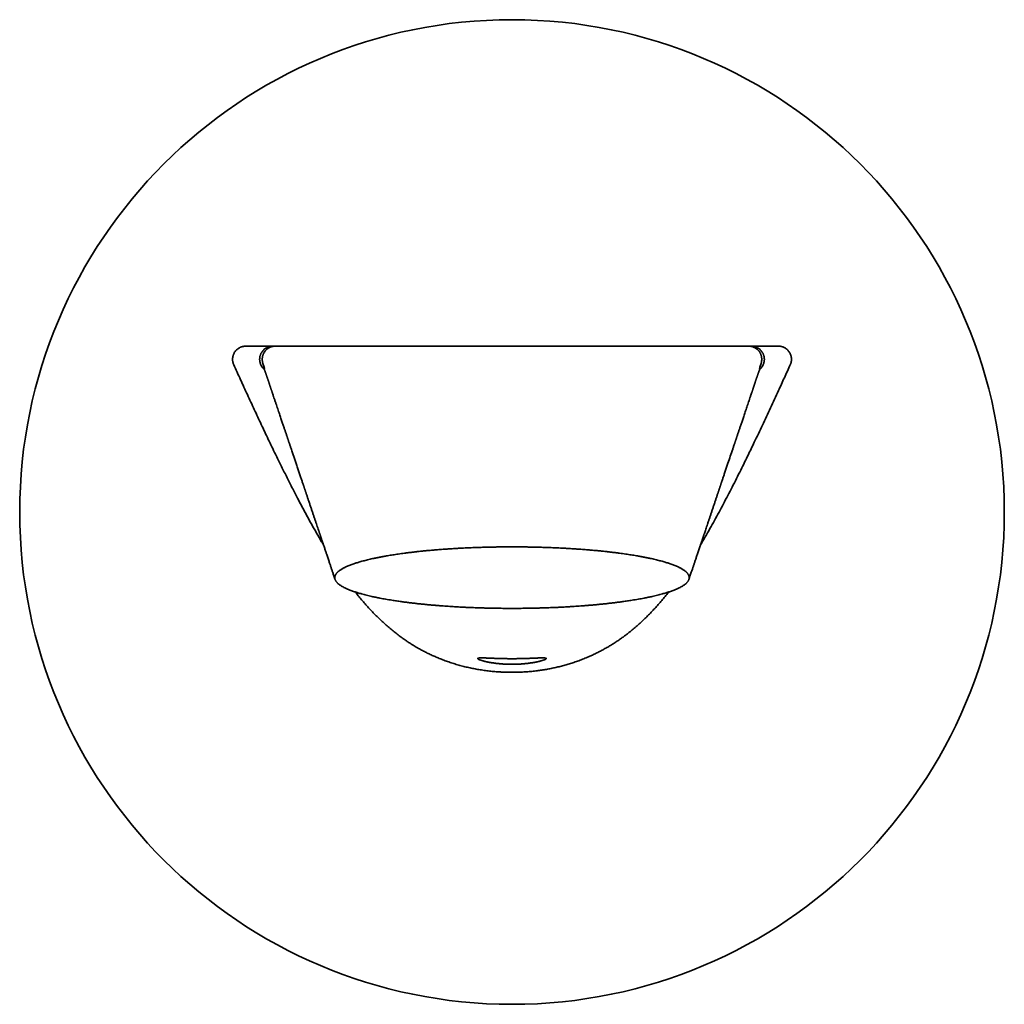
# Model space of a CAD drawing. Header units: millimetres. Extents: x 8 to 831, y 12 to 457.
# Tile 4 of 13: x 350 to 425, y 382 to 457. Entities that reach past the tile are written whole.
import ezdxf

# ---------------------------------------------------------------- set-up
doc = ezdxf.new("R2010")
doc.units = ezdxf.units.MM

msp = doc.modelspace()

# ---------------------------------------------------------------- linework, layer by layer
at = {"color": 7, "linetype": 'Continuous', "lineweight": 35}
for p, q in [((407.785, 432.256), (405.716, 432.256)), ((368.625, 430.65), (368.528, 430.936)), ((368.588, 430.526), (368.59, 430.523)), ((406.372, 430.649), (406.347, 430.563)), ((406.469, 430.936), (406.372, 430.649)), ((406.41, 430.525), (406.408, 430.523))]:
    msp.add_line(p, q, dxfattribs=at)
msp.add_circle((387.499, 419.623), 37.5, dxfattribs=at)
for points, knots in [([(367.213, 432.256), (367.185, 432.255), (367.13, 432.254), (367.046, 432.243), (366.963, 432.226), (366.882, 432.201), (366.804, 432.17), (366.729, 432.133), (366.656, 432.088), (366.588, 432.038), (366.524, 431.983), (366.466, 431.923), (366.412, 431.857), (366.364, 431.787), (366.322, 431.714), (366.287, 431.638), (366.258, 431.558), (366.236, 431.477), (366.221, 431.394), (366.213, 431.31), (366.212, 431.225), (366.218, 431.143), (366.23, 431.064), (366.248, 430.989), (366.271, 430.915), (366.291, 430.867), (366.302, 430.843)], [0, 0, 0, 0, 0.041509, 0.083306, 0.126011, 0.169031, 0.21054, 0.252337, 0.295043, 0.338063, 0.37957, 0.42167, 0.464071, 0.507089, 0.548744, 0.590691, 0.633088, 0.676104, 0.717756, 0.7597, 0.802095, 0.845108, 0.88337, 0.921857, 0.96081, 1, 1, 1, 1]), ([(369.282, 432.256), (369.279, 432.256), (369.273, 432.256), (369.264, 432.256), (369.254, 432.256), (369.245, 432.256), (369.235, 432.256), (369.226, 432.256), (369.216, 432.256), (369.206, 432.256), (369.196, 432.256), (369.186, 432.256), (369.176, 432.256), (369.165, 432.256), (369.155, 432.256), (369.144, 432.256), (369.134, 432.256), (369.123, 432.256), (369.112, 432.256), (369.101, 432.256), (369.089, 432.256), (369.078, 432.256), (369.067, 432.256), (369.055, 432.256), (369.044, 432.256), (369.032, 432.256), (369.021, 432.256), (369.01, 432.256), (368.999, 432.256), (368.988, 432.256), (368.976, 432.256), (368.964, 432.256), (368.952, 432.256), (368.939, 432.256), (368.926, 432.256), (368.913, 432.256), (368.9, 432.256), (368.887, 432.256), (368.875, 432.256), (368.863, 432.256), (368.85, 432.256), (368.838, 432.256), (368.825, 432.256), (368.813, 432.256), (368.8, 432.256), (368.787, 432.256), (368.774, 432.256), (368.761, 432.256), (368.748, 432.256), (368.734, 432.256), (368.719, 432.256), (368.703, 432.256), (368.687, 432.256), (368.671, 432.256), (368.656, 432.256), (368.64, 432.256), (368.625, 432.256), (368.61, 432.256), (368.594, 432.256), (368.578, 432.256), (368.563, 432.256), (368.548, 432.256), (368.533, 432.256), (368.519, 432.256), (368.504, 432.256), (368.489, 432.256), (368.474, 432.256), (368.459, 432.256), (368.443, 432.256), (368.428, 432.256), (368.413, 432.256), (368.397, 432.256), (368.38, 432.256), (368.363, 432.256), (368.344, 432.256), (368.325, 432.256), (368.307, 432.256), (368.29, 432.256), (368.274, 432.256), (368.257, 432.256), (368.241, 432.256), (368.224, 432.256), (368.209, 432.256), (368.195, 432.256), (368.183, 432.256), (368.174, 432.256), (368.168, 432.256), (368.165, 432.256), (368.164, 432.256), (368.164, 432.256), (368.164, 432.256), (368.164, 432.256), (368.164, 432.256), (368.156, 432.256), (368.118, 432.256), (367.801, 432.256), (367.492, 432.256), (367.213, 432.256)], [0, 0, 0, 0, 0.004296, 0.008651, 0.013064, 0.017535, 0.022065, 0.02657, 0.031132, 0.035749, 0.040424, 0.045251, 0.050137, 0.055081, 0.060084, 0.065146, 0.070266, 0.075445, 0.080682, 0.085978, 0.091332, 0.096745, 0.102216, 0.107746, 0.113335, 0.118509, 0.123732, 0.129005, 0.134327, 0.139698, 0.145118, 0.151087, 0.157115, 0.163201, 0.169346, 0.175549, 0.181811, 0.188131, 0.193976, 0.19987, 0.205814, 0.211806, 0.217848, 0.223939, 0.230079, 0.236269, 0.242507, 0.248795, 0.255132, 0.261518, 0.269108, 0.276766, 0.284493, 0.292287, 0.299563, 0.306898, 0.314291, 0.321742, 0.329252, 0.336821, 0.344448, 0.351491, 0.358583, 0.365725, 0.372915, 0.380155, 0.387444, 0.394782, 0.402169, 0.409606, 0.417092, 0.424627, 0.432211, 0.441212, 0.450282, 0.459421, 0.468627, 0.476492, 0.484407, 0.49237, 0.500383, 0.508445, 0.516557, 0.522584, 0.528638, 0.533988, 0.536349, 0.537389, 0.537485, 0.537571, 0.537658, 0.537744, 0.537831, 0.537917, 0.548792, 0.592925, 1, 1, 1, 1]), ([(369.288, 432.256), (369.288, 432.256), (369.286, 432.256), (369.284, 432.256), (369.281, 432.256), (369.279, 432.256), (369.278, 432.256), (369.277, 432.256), (369.273, 432.256), (369.267, 432.256), (369.26, 432.256), (369.25, 432.256), (369.24, 432.255), (369.233, 432.255), (369.225, 432.255), (369.216, 432.254), (369.206, 432.253), (369.194, 432.253), (369.18, 432.251), (369.164, 432.25), (369.147, 432.248), (369.127, 432.245), (369.106, 432.241), (369.085, 432.237), (369.063, 432.233), (369.024, 432.224), (368.97, 432.209), (368.901, 432.183), (368.832, 432.153), (368.762, 432.115), (368.693, 432.069), (368.626, 432.017), (368.563, 431.958), (368.507, 431.895), (368.456, 431.828), (368.411, 431.758), (368.373, 431.686), (368.342, 431.613), (368.319, 431.545), (368.302, 431.479), (368.289, 431.414), (368.28, 431.343), (368.276, 431.265), (368.279, 431.182), (368.289, 431.095), (368.308, 431.005), (368.335, 430.915), (368.373, 430.826), (368.419, 430.739), (368.472, 430.66), (368.512, 430.613), (368.531, 430.591)], [0, 0, 0, 0, 0.000742, 0.038882, 0.078476, 0.094443, 0.110642, 0.127988, 0.14746, 0.172176, 0.199647, 0.229874, 0.262864, 0.280162, 0.296033, 0.310101, 0.322414, 0.333049, 0.342129, 0.349852, 0.356547, 0.362716, 0.36886, 0.375292, 0.381891, 0.38866, 0.411063, 0.431896, 0.454106, 0.47772, 0.502702, 0.528092, 0.553447, 0.578657, 0.60362, 0.628236, 0.652413, 0.676067, 0.699125, 0.716804, 0.736375, 0.757783, 0.780907, 0.805596, 0.831662, 0.858887, 0.887026, 0.915811, 0.944965, 0.974211, 1, 1, 1, 1]), ([(369.471, 432.256), (369.447, 432.256), (369.398, 432.254), (369.324, 432.246), (369.261, 432.234), (369.21, 432.221), (369.171, 432.21), (369.132, 432.197), (369.094, 432.182), (369.055, 432.165), (369.008, 432.142), (368.952, 432.11), (368.888, 432.067), (368.835, 432.025), (368.791, 431.987), (368.757, 431.953), (368.724, 431.917), (368.692, 431.879), (368.657, 431.832), (368.62, 431.776), (368.582, 431.708), (368.554, 431.646), (368.533, 431.591), (368.518, 431.546), (368.506, 431.499), (368.495, 431.451), (368.485, 431.395), (368.478, 431.333), (368.476, 431.267), (368.477, 431.224), (368.478, 431.201), (368.478, 431.194), (368.479, 431.187), (368.479, 431.18), (368.48, 431.173), (368.482, 431.148), (368.487, 431.108), (368.496, 431.057), (368.505, 431.015), (368.514, 430.982), (368.522, 430.956), (368.526, 430.942), (368.528, 430.936)], [0, 0, 0, 0, 0.038407, 0.078184, 0.119287, 0.140321, 0.161661, 0.183297, 0.205216, 0.227404, 0.249847, 0.289353, 0.329903, 0.37141, 0.396734, 0.422341, 0.448202, 0.474289, 0.500571, 0.540496, 0.581329, 0.622936, 0.648216, 0.673688, 0.699317, 0.725066, 0.750898, 0.788922, 0.824556, 0.853968, 0.857687, 0.861375, 0.865033, 0.868661, 0.872259, 0.875827, 0.908191, 0.935576, 0.958238, 0.976407, 0.990276, 1, 1, 1, 1]), ([(369.324, 432.256), (369.323, 432.256), (369.322, 432.256), (369.321, 432.256), (369.319, 432.256), (369.318, 432.256), (369.318, 432.256), (369.317, 432.256), (369.316, 432.256), (369.316, 432.256), (369.315, 432.256), (369.313, 432.256), (369.312, 432.256), (369.309, 432.256), (369.307, 432.256), (369.304, 432.256), (369.3, 432.256), (369.297, 432.256), (369.295, 432.256), (369.294, 432.256), (369.293, 432.256), (369.292, 432.256), (369.291, 432.256), (369.291, 432.256), (369.291, 432.256)], [0, 0, 0, 0, 0.025493, 0.066383, 0.098169, 0.119808, 0.142103, 0.165053, 0.180268, 0.194851, 0.211542, 0.254407, 0.306949, 0.36917, 0.43626, 0.491129, 0.63759, 0.797322, 0.835004, 0.873356, 0.912376, 0.952065, 0.992423, 1, 1, 1, 1]), ([(369.387, 432.256), (369.383, 432.256), (369.374, 432.256), (369.363, 432.256), (369.352, 432.256), (369.342, 432.256), (369.334, 432.256), (369.329, 432.256), (369.327, 432.256)], [0, 0, 0, 0, 0.143251, 0.29585, 0.457814, 0.629154, 0.80988, 1, 1, 1, 1]), ([(369.471, 432.256), (369.465, 432.256), (369.451, 432.256), (369.433, 432.256), (369.416, 432.256), (369.401, 432.256), (369.392, 432.256), (369.387, 432.256)], [0, 0, 0, 0, 0.178506, 0.367708, 0.567661, 0.778411, 1, 1, 1, 1]), ([(385.617, 432.256), (385.492, 432.256), (385.243, 432.256), (384.87, 432.256), (384.498, 432.256), (384.194, 432.256), (383.96, 432.256), (383.793, 432.256), (383.627, 432.256), (383.461, 432.256), (383.301, 432.256), (383.149, 432.256), (382.943, 432.256), (382.678, 432.256), (382.352, 432.256), (381.995, 432.256), (381.684, 432.256), (381.474, 432.256), (381.396, 432.256), (381.372, 432.256), (381.348, 432.256), (381.324, 432.256), (381.3, 432.256), (381.152, 432.256), (380.882, 432.256), (380.493, 432.256), (380.108, 432.256), (379.742, 432.256), (379.395, 432.256), (379.078, 432.256), (378.863, 432.256), (378.746, 432.256), (378.714, 432.256), (378.682, 432.256), (378.65, 432.256), (378.618, 432.256), (378.586, 432.256), (378.455, 432.256), (378.228, 432.256), (377.907, 432.256), (377.59, 432.256), (377.334, 432.256), (377.137, 432.256), (376.999, 432.256), (376.861, 432.256), (376.723, 432.256), (376.583, 432.256), (376.437, 432.256), (376.22, 432.256), (375.937, 432.256), (375.595, 432.256), (375.299, 432.256), (375.045, 432.256), (374.84, 432.256), (374.681, 432.256), (374.589, 432.256), (374.555, 432.256), (374.545, 432.256), (374.534, 432.256), (374.524, 432.256), (374.513, 432.256), (374.417, 432.256), (374.238, 432.256), (373.981, 432.256), (373.73, 432.256), (373.485, 432.256), (373.247, 432.256), (373.024, 432.256), (372.817, 432.256), (372.623, 432.256), (372.414, 432.256), (372.262, 432.256), (372.162, 432.256), (372.131, 432.256), (372.101, 432.256), (372.07, 432.256), (372.04, 432.256), (371.948, 432.256), (371.798, 432.256), (371.597, 432.256), (371.405, 432.256), (371.221, 432.256), (371.04, 432.256), (370.863, 432.256), (370.697, 432.256), (370.575, 432.256), (370.507, 432.256), (370.483, 432.256), (370.476, 432.256), (370.469, 432.256), (370.463, 432.256), (370.456, 432.256), (370.45, 432.256), (370.408, 432.256), (370.333, 432.256), (370.229, 432.256), (370.132, 432.256), (370.041, 432.256), (369.957, 432.256), (369.878, 432.256), (369.805, 432.256), (369.732, 432.256), (369.662, 432.256), (369.598, 432.256), (369.544, 432.256), (369.501, 432.256), (369.481, 432.256), (369.471, 432.256)], [0, 0, 0, 0, 0.0148182, 0.0296483, 0.0444966, 0.0593694, 0.0660568, 0.0727509, 0.0794524, 0.0861618, 0.0928796, 0.0989023, 0.1046277, 0.1179733, 0.1313039, 0.1446242, 0.1621991, 0.169932, 0.1709447, 0.1719574, 0.1729701, 0.1739829, 0.1749957, 0.1760086, 0.1925548, 0.2090943, 0.2256361, 0.2421894, 0.2567733, 0.2713793, 0.2842559, 0.2857028, 0.2871501, 0.2885977, 0.2900456, 0.2914939, 0.2929425, 0.2943916, 0.3092216, 0.324061, 0.3389163, 0.3537939, 0.3604828, 0.367178, 0.3738802, 0.3805899, 0.3873077, 0.3946482, 0.4022436, 0.4199532, 0.4376537, 0.4553561, 0.4670463, 0.4787452, 0.4890499, 0.4935875, 0.4941819, 0.4947763, 0.4953708, 0.4959653, 0.4965598, 0.4971544, 0.5122674, 0.5273576, 0.5424319, 0.5574972, 0.5725605, 0.5876286, 0.600898, 0.6141813, 0.627483, 0.6450773, 0.6473849, 0.6496934, 0.6520028, 0.6543132, 0.6566246, 0.6589369, 0.675319, 0.6916725, 0.7080062, 0.7243286, 0.7406486, 0.7586081, 0.7765869, 0.7924334, 0.7994155, 0.8001996, 0.8009838, 0.8017681, 0.8025525, 0.803337, 0.8041216, 0.8049062, 0.8184134, 0.8319069, 0.8453914, 0.8588716, 0.8723524, 0.8858385, 0.8993346, 0.9131427, 0.9305381, 0.9479109, 0.9652717, 0.9826312, 1, 1, 1, 1]), ([(387.5, 432.256), (387.374, 432.256), (387.123, 432.256), (386.746, 432.256), (386.369, 432.256), (385.993, 432.256), (385.742, 432.256), (385.617, 432.256)], [0, 0, 0, 0, 0.199824, 0.39965, 0.599563, 0.799652, 1, 1, 1, 1]), ([(389.531, 432.256), (389.396, 432.256), (389.125, 432.256), (388.719, 432.256), (388.313, 432.256), (387.906, 432.256), (387.635, 432.256), (387.5, 432.256)], [0, 0, 0, 0, 0.200357, 0.400436, 0.600335, 0.800157, 1, 1, 1, 1]), ([(405.526, 432.256), (405.517, 432.256), (405.497, 432.256), (405.454, 432.256), (405.401, 432.256), (405.338, 432.256), (405.263, 432.256), (405.182, 432.256), (405.094, 432.256), (405.002, 432.256), (404.929, 432.256), (404.881, 432.256), (404.861, 432.256), (404.841, 432.256), (404.82, 432.256), (404.8, 432.256), (404.782, 432.256), (404.743, 432.256), (404.673, 432.256), (404.565, 432.256), (404.443, 432.256), (404.314, 432.256), (404.184, 432.256), (404.053, 432.256), (403.956, 432.256), (403.892, 432.256), (403.862, 432.256), (403.831, 432.256), (403.801, 432.256), (403.77, 432.256), (403.739, 432.256), (403.657, 432.256), (403.523, 432.256), (403.329, 432.256), (403.126, 432.256), (402.954, 432.256), (402.817, 432.256), (402.718, 432.256), (402.618, 432.256), (402.515, 432.256), (402.415, 432.256), (402.317, 432.256), (402.19, 432.256), (402.027, 432.256), (401.825, 432.256), (401.619, 432.256), (401.408, 432.256), (401.192, 432.256), (400.967, 432.256), (400.734, 432.256), (400.491, 432.256), (400.243, 432.256), (400, 432.256), (399.763, 432.256), (399.598, 432.256), (399.498, 432.256), (399.463, 432.256), (399.429, 432.256), (399.393, 432.256), (399.353, 432.256), (399.247, 432.256), (399.053, 432.256), (398.771, 432.256), (398.461, 432.256), (398.145, 432.256), (397.838, 432.256), (397.539, 432.256), (397.26, 432.256), (397.038, 432.256), (396.908, 432.256), (396.86, 432.256), (396.845, 432.256), (396.83, 432.256), (396.814, 432.256), (396.799, 432.256), (396.673, 432.256), (396.434, 432.256), (396.079, 432.256), (395.72, 432.256), (395.358, 432.256), (394.992, 432.256), (394.637, 432.256), (394.294, 432.256), (393.963, 432.256), (393.667, 432.256), (393.407, 432.256), (393.193, 432.256), (393.044, 432.256), (392.96, 432.256), (392.934, 432.256), (392.908, 432.256), (392.882, 432.256), (392.857, 432.256), (392.705, 432.256), (392.426, 432.256), (392.019, 432.256), (391.61, 432.256), (391.199, 432.256), (390.785, 432.256), (390.369, 432.256), (389.951, 432.256), (389.671, 432.256), (389.531, 432.256)], [0, 0, 0, 0, 0.017364, 0.034711, 0.052052, 0.069398, 0.086759, 0.104145, 0.119474, 0.134838, 0.150244, 0.153154, 0.156066, 0.15898, 0.161896, 0.164814, 0.167368, 0.169413, 0.180647, 0.19512, 0.20956, 0.223975, 0.238369, 0.251024, 0.263671, 0.26651, 0.269348, 0.272187, 0.275025, 0.277864, 0.280702, 0.283541, 0.299842, 0.316142, 0.332449, 0.348771, 0.356107, 0.363448, 0.370796, 0.378151, 0.385514, 0.392192, 0.398577, 0.411864, 0.425136, 0.438398, 0.451655, 0.46491, 0.478169, 0.49213, 0.506098, 0.52008, 0.534081, 0.546423, 0.558786, 0.560602, 0.562418, 0.564234, 0.566051, 0.568031, 0.570599, 0.582697, 0.598304, 0.613898, 0.629488, 0.645081, 0.658812, 0.672555, 0.684663, 0.689997, 0.690695, 0.691394, 0.692093, 0.692792, 0.69349, 0.694189, 0.710317, 0.726405, 0.742463, 0.758498, 0.774519, 0.790534, 0.804629, 0.818731, 0.832847, 0.842173, 0.851508, 0.859733, 0.860811, 0.861889, 0.862967, 0.864045, 0.865123, 0.866202, 0.882923, 0.899627, 0.916323, 0.933021, 0.949728, 0.966455, 0.983209, 1, 1, 1, 1]), ([(406.469, 430.936), (406.471, 430.942), (406.476, 430.956), (406.484, 430.982), (406.492, 431.014), (406.502, 431.054), (406.51, 431.102), (406.515, 431.142), (406.518, 431.171), (406.519, 431.186), (406.52, 431.199), (406.521, 431.212), (406.521, 431.226), (406.522, 431.252), (406.521, 431.292), (406.518, 431.347), (406.51, 431.411), (406.497, 431.483), (406.475, 431.561), (406.45, 431.631), (406.423, 431.691), (406.396, 431.743), (406.367, 431.792), (406.333, 431.843), (406.292, 431.896), (406.243, 431.951), (406.187, 432.005), (406.124, 432.057), (406.055, 432.104), (405.982, 432.147), (405.905, 432.182), (405.828, 432.21), (405.751, 432.231), (405.674, 432.246), (405.6, 432.254), (405.551, 432.256), (405.526, 432.256)], [0, 0, 0, 0, 0.009754, 0.023642, 0.041818, 0.063005, 0.088347, 0.118054, 0.127671, 0.134498, 0.141442, 0.148506, 0.15569, 0.162994, 0.190073, 0.218727, 0.248977, 0.29226, 0.335143, 0.377452, 0.408711, 0.43949, 0.469732, 0.499382, 0.536505, 0.575705, 0.616846, 0.659758, 0.704234, 0.750035, 0.794688, 0.838262, 0.880653, 0.921778, 0.961575, 1, 1, 1, 1]), ([(405.609, 432.256), (405.604, 432.256), (405.595, 432.256), (405.58, 432.256), (405.564, 432.256), (405.546, 432.256), (405.533, 432.256), (405.526, 432.256)], [0, 0, 0, 0, 0.2208865, 0.431288, 0.6312428, 0.8207959, 1, 1, 1, 1]), ([(405.671, 432.256), (405.669, 432.256), (405.664, 432.256), (405.655, 432.256), (405.645, 432.256), (405.634, 432.256), (405.622, 432.256), (405.613, 432.256), (405.609, 432.256)], [0, 0, 0, 0, 0.190578, 0.371578, 0.543008, 0.70488, 0.857205, 1, 1, 1, 1]), ([(405.707, 432.256), (405.706, 432.256), (405.702, 432.256), (405.691, 432.256), (405.678, 432.256), (405.671, 432.256)], [0, 0, 0, 0, 0.0691942, 0.5345938, 1, 1, 1, 1]), ([(406.469, 430.593), (406.487, 430.615), (406.527, 430.661), (406.579, 430.739), (406.625, 430.826), (406.662, 430.915), (406.69, 431.005), (406.709, 431.095), (406.719, 431.182), (406.722, 431.265), (406.718, 431.343), (406.709, 431.414), (406.696, 431.479), (406.679, 431.544), (406.656, 431.613), (406.625, 431.686), (406.587, 431.758), (406.542, 431.828), (406.491, 431.895), (406.435, 431.958), (406.372, 432.016), (406.305, 432.069), (406.236, 432.115), (406.166, 432.153), (406.097, 432.183), (406.036, 432.206), (405.983, 432.222), (405.937, 432.233), (405.9, 432.24), (405.871, 432.245), (405.851, 432.248), (405.834, 432.25), (405.818, 432.251), (405.804, 432.253), (405.791, 432.254), (405.779, 432.254), (405.769, 432.255), (405.761, 432.255), (405.753, 432.256), (405.744, 432.256), (405.735, 432.256), (405.729, 432.256), (405.724, 432.256), (405.721, 432.256), (405.718, 432.256), (405.716, 432.256), (405.712, 432.256), (405.71, 432.256), (405.71, 432.256)], [0, 0, 0, 0, 0.024966, 0.054204, 0.083349, 0.112126, 0.140255, 0.167472, 0.19353, 0.21821, 0.241327, 0.262728, 0.282292, 0.299963, 0.323012, 0.346657, 0.370824, 0.395432, 0.420388, 0.445594, 0.470944, 0.496332, 0.521312, 0.544927, 0.567135, 0.587967, 0.602714, 0.61673, 0.630038, 0.636314, 0.642487, 0.649189, 0.656918, 0.666001, 0.676638, 0.692017, 0.710063, 0.730777, 0.751651, 0.782341, 0.810455, 0.833384, 0.854264, 0.873095, 0.889893, 0.945488, 0.998297, 1, 1, 1, 1]), ([(408.696, 430.843), (408.707, 430.869), (408.729, 430.92), (408.753, 431), (408.772, 431.083), (408.783, 431.167), (408.787, 431.251), (408.783, 431.335), (408.773, 431.419), (408.756, 431.502), (408.732, 431.583), (408.701, 431.661), (408.663, 431.737), (408.62, 431.81), (408.57, 431.878), (408.515, 431.941), (408.455, 432.001), (408.389, 432.054), (408.32, 432.102), (408.248, 432.144), (408.171, 432.18), (408.093, 432.209), (408.016, 432.23), (407.941, 432.245), (407.864, 432.254), (407.811, 432.255), (407.785, 432.256)], [0, 0, 0, 0, 0.041501, 0.08329, 0.125988, 0.169, 0.210501, 0.252594, 0.294988, 0.338, 0.3795, 0.421593, 0.463986, 0.506998, 0.5485, 0.590594, 0.632989, 0.676002, 0.717506, 0.759299, 0.802001, 0.845016, 0.883185, 0.92181, 0.960668, 1, 1, 1, 1]), ([(366.302, 430.843), (366.474, 430.463), (366.82, 429.702), (367.341, 428.562), (367.867, 427.424), (368.398, 426.288), (368.935, 425.155), (369.435, 424.12), (369.894, 423.182), (370.313, 422.34), (370.738, 421.501), (371.141, 420.72), (371.522, 419.997), (371.879, 419.332), (372.243, 418.67), (372.614, 418.012), (372.913, 417.494), (373.091, 417.198), (373.14, 417.118)], [0, 0, 0, 0, 0.081715, 0.163431, 0.245146, 0.326864, 0.408582, 0.4903, 0.551592, 0.612886, 0.674179, 0.735471, 0.784699, 0.833931, 0.883162, 0.932391, 0.981615, 1, 1, 1, 1]), ([(368.528, 430.594), (368.528, 430.593), (368.531, 430.59), (368.539, 430.581), (368.559, 430.558), (368.576, 430.539), (368.588, 430.525)], [0, 0, 0, 0, 0.018693, 0.140975, 0.345331, 1, 1, 1, 1]), ([(368.589, 430.524), (368.594, 430.518), (368.606, 430.505), (368.619, 430.49), (368.627, 430.48), (368.63, 430.477)], [0, 0, 0, 0, 0.356009, 0.783716, 1, 1, 1, 1]), ([(368.619, 430.502), (368.617, 430.505), (368.613, 430.51), (368.61, 430.518), (368.607, 430.525), (368.603, 430.533), (368.599, 430.542), (368.598, 430.546), (368.594, 430.557), (368.593, 430.561), (368.593, 430.563)], [0, 0, 0, 0, 0.152517, 0.27355, 0.394617, 0.515752, 0.636839, 0.75783, 0.878962, 1, 1, 1, 1]), ([(368.593, 430.563), (368.594, 430.563), (368.596, 430.563), (368.6, 430.563), (368.605, 430.563), (368.611, 430.563), (368.616, 430.563), (368.619, 430.563)], [0, 0, 0, 0, 0.196928, 0.397689, 0.598453, 0.799224, 1, 1, 1, 1]), ([(368.618, 430.501), (368.619, 430.501), (368.62, 430.499), (368.622, 430.495), (368.624, 430.489), (368.627, 430.484), (368.629, 430.479), (368.631, 430.475), (368.634, 430.47), (368.636, 430.464), (368.639, 430.458), (368.643, 430.45), (368.646, 430.442), (368.65, 430.434), (368.654, 430.424), (368.659, 430.412), (368.665, 430.398), (368.671, 430.383), (368.676, 430.37), (368.681, 430.358), (368.685, 430.346), (368.69, 430.335), (368.694, 430.324), (368.697, 430.315), (368.701, 430.306), (368.704, 430.296), (368.709, 430.284), (368.714, 430.27), (368.722, 430.248), (368.733, 430.218), (368.749, 430.172), (368.764, 430.131), (368.778, 430.09), (368.791, 430.051), (368.804, 430.014), (368.816, 429.98), (368.826, 429.948), (368.836, 429.92), (368.846, 429.892), (368.855, 429.862), (368.866, 429.83), (368.879, 429.793), (368.893, 429.751), (368.907, 429.708), (368.921, 429.665), (368.934, 429.625), (368.949, 429.581), (368.965, 429.532), (368.984, 429.478), (368.999, 429.432), (369.012, 429.392), (369.024, 429.355), (369.039, 429.311), (369.055, 429.262), (369.072, 429.212), (369.086, 429.169), (369.098, 429.134), (369.106, 429.109), (369.113, 429.087), (369.12, 429.066), (369.129, 429.04), (369.14, 429.006), (369.154, 428.964), (369.17, 428.916), (369.187, 428.867), (369.203, 428.818), (369.219, 428.772), (369.233, 428.73), (369.245, 428.693), (369.257, 428.66), (369.266, 428.632), (369.273, 428.611), (369.277, 428.6), (369.278, 428.595)], [0, 0, 0, 0, 0.018504, 0.051208, 0.080737, 0.106957, 0.122745, 0.137028, 0.149808, 0.162821, 0.177847, 0.194881, 0.213918, 0.232438, 0.250442, 0.267257, 0.282933, 0.298256, 0.31215, 0.327899, 0.343949, 0.357771, 0.369349, 0.378265, 0.385218, 0.391947, 0.399999, 0.40938, 0.420092, 0.442448, 0.463355, 0.48486, 0.500088, 0.514228, 0.527679, 0.540511, 0.550367, 0.559927, 0.569208, 0.57825, 0.588592, 0.600261, 0.61392, 0.628046, 0.641366, 0.653913, 0.665731, 0.683524, 0.70085, 0.717367, 0.72717, 0.738784, 0.753778, 0.77023, 0.786354, 0.802007, 0.812377, 0.82047, 0.8268, 0.834214, 0.84317, 0.853671, 0.870392, 0.887907, 0.905424, 0.922941, 0.940457, 0.955054, 0.968949, 0.980777, 0.988504, 0.99552, 1, 1, 1, 1]), ([(368.619, 430.563), (368.623, 430.563), (368.631, 430.563), (368.645, 430.563), (368.651, 430.563)], [0, 0, 0, 0, 0.524008, 1, 1, 1, 1]), ([(368.625, 430.65), (368.63, 430.635), (368.638, 430.606), (368.647, 430.577), (368.651, 430.563)], [0, 0, 0, 0, 0.499716, 1, 1, 1, 1]), ([(401.858, 417.117), (401.888, 417.167), (402.042, 417.422), (402.311, 417.887), (402.665, 418.511), (403.012, 419.138), (403.354, 419.77), (403.691, 420.405), (404.024, 421.044), (404.354, 421.686), (404.68, 422.331), (405.056, 423.086), (405.482, 423.953), (406.007, 425.039), (406.577, 426.238), (407.19, 427.55), (407.746, 428.756), (408.248, 429.854), (408.547, 430.514), (408.696, 430.843)], [0, 0, 0, 0, 0.0114311, 0.05821, 0.1049875, 0.1516957, 0.1984041, 0.2453676, 0.2923318, 0.3392955, 0.3864533, 0.4336111, 0.5043924, 0.5751737, 0.6695735, 0.7639745, 0.8583751, 0.9291875, 1, 1, 1, 1]), ([(405.72, 428.595), (405.721, 428.6), (405.725, 428.611), (405.732, 428.632), (405.741, 428.659), (405.752, 428.691), (405.764, 428.726), (405.776, 428.763), (405.789, 428.801), (405.802, 428.839), (405.814, 428.877), (405.828, 428.916), (405.841, 428.957), (405.855, 428.997), (405.867, 429.034), (405.877, 429.064), (405.885, 429.089), (405.893, 429.111), (405.901, 429.136), (405.911, 429.168), (405.923, 429.204), (405.936, 429.242), (405.949, 429.279), (405.961, 429.316), (405.972, 429.349), (405.981, 429.377), (405.989, 429.402), (406, 429.434), (406.014, 429.475), (406.031, 429.527), (406.048, 429.581), (406.066, 429.633), (406.083, 429.685), (406.1, 429.736), (406.116, 429.785), (406.131, 429.828), (406.142, 429.862), (406.152, 429.892), (406.162, 429.92), (406.171, 429.948), (406.182, 429.98), (406.194, 430.014), (406.207, 430.051), (406.22, 430.09), (406.233, 430.127), (406.245, 430.161), (406.257, 430.195), (406.268, 430.227), (406.277, 430.251), (406.284, 430.269), (406.289, 430.283), (406.293, 430.294), (406.296, 430.304), (406.3, 430.312), (406.303, 430.321), (406.307, 430.332), (406.312, 430.344), (406.316, 430.356), (406.321, 430.368), (406.326, 430.381), (406.332, 430.395), (406.337, 430.407), (406.341, 430.418), (406.345, 430.427), (406.349, 430.435), (406.352, 430.442), (406.355, 430.45), (406.359, 430.458), (406.361, 430.464), (406.364, 430.47), (406.367, 430.475), (406.369, 430.481), (406.372, 430.486), (406.374, 430.491), (406.376, 430.495), (406.378, 430.498), (406.379, 430.501), (406.38, 430.502)], [0, 0, 0, 0, 0.004487, 0.011502, 0.019227, 0.0303, 0.043224, 0.056957, 0.07069, 0.084423, 0.098157, 0.11189, 0.126995, 0.141801, 0.154704, 0.165469, 0.1741, 0.180363, 0.188527, 0.198878, 0.210932, 0.223274, 0.235814, 0.247808, 0.2588, 0.268006, 0.275487, 0.282642, 0.298374, 0.314877, 0.331815, 0.349599, 0.364727, 0.380949, 0.397456, 0.411418, 0.421761, 0.430804, 0.440086, 0.449646, 0.459503, 0.472336, 0.48579, 0.499931, 0.515151, 0.531321, 0.547148, 0.562952, 0.57995, 0.590065, 0.599001, 0.606759, 0.613345, 0.619511, 0.627295, 0.638721, 0.652612, 0.668993, 0.685823, 0.700907, 0.713946, 0.72689, 0.740621, 0.75517, 0.770565, 0.786111, 0.805094, 0.822089, 0.837089, 0.850091, 0.862844, 0.881803, 0.903327, 0.927416, 0.951081, 0.976739, 1, 1, 1, 1]), ([(406.378, 430.563), (406.374, 430.563), (406.366, 430.563), (406.353, 430.563), (406.347, 430.563)], [0, 0, 0, 0, 0.523486, 1, 1, 1, 1]), ([(406.368, 430.477), (406.372, 430.482), (406.384, 430.496), (406.398, 430.512), (406.408, 430.524)], [0, 0, 0, 0, 0.304169, 1, 1, 1, 1]), ([(406.405, 430.563), (406.404, 430.563), (406.402, 430.563), (406.398, 430.563), (406.392, 430.563), (406.386, 430.563), (406.381, 430.563), (406.378, 430.563)], [0, 0, 0, 0, 0.192586, 0.394432, 0.596281, 0.798138, 1, 1, 1, 1]), ([(406.379, 430.502), (406.381, 430.505), (406.384, 430.51), (406.388, 430.518), (406.391, 430.525), (406.395, 430.534), (406.399, 430.542), (406.4, 430.547), (406.404, 430.557), (406.405, 430.561), (406.405, 430.563)], [0, 0, 0, 0, 0.152436, 0.273481, 0.394559, 0.515705, 0.636804, 0.757807, 0.87895, 1, 1, 1, 1]), ([(406.409, 430.524), (406.414, 430.53), (406.423, 430.54), (406.435, 430.554), (406.445, 430.566), (406.453, 430.574), (406.458, 430.579), (406.462, 430.584), (406.466, 430.589), (406.469, 430.592), (406.47, 430.593)], [0, 0, 0, 0, 0.228822, 0.429241, 0.6012256, 0.7447663, 0.8058787, 0.8720553, 0.959739, 1, 1, 1, 1]), ([(369.25, 428.675), (369.254, 428.664), (369.282, 428.582), (369.333, 428.429), (369.406, 428.213), (369.479, 427.998), (369.551, 427.783), (369.621, 427.577), (369.687, 427.38), (369.751, 427.192), (369.811, 427.012), (369.869, 426.841), (369.924, 426.679), (369.976, 426.524), (370.025, 426.377), (370.072, 426.239), (370.115, 426.11), (370.155, 425.991), (370.192, 425.881), (370.226, 425.781), (370.257, 425.69), (370.285, 425.607), (370.31, 425.532), (370.332, 425.466), (370.352, 425.408), (370.369, 425.356), (370.385, 425.31), (370.399, 425.269), (370.41, 425.235), (370.419, 425.208), (370.427, 425.186), (370.434, 425.164), (370.443, 425.137), (370.454, 425.104), (370.469, 425.06), (370.488, 425.002), (370.512, 424.931), (370.54, 424.851), (370.57, 424.761), (370.602, 424.665), (370.637, 424.562), (370.697, 424.384), (370.81, 424.048), (370.947, 423.64), (371.084, 423.234), (371.191, 422.915), (371.296, 422.603), (371.394, 422.312), (371.485, 422.042), (371.55, 421.848), (371.595, 421.715), (371.62, 421.64), (371.644, 421.569), (371.666, 421.505), (371.684, 421.451), (371.698, 421.407), (371.71, 421.372), (371.72, 421.344), (371.727, 421.322), (371.734, 421.302), (371.742, 421.279), (371.752, 421.248), (371.765, 421.209), (371.781, 421.162), (371.799, 421.107), (371.82, 421.044), (371.845, 420.973), (371.871, 420.893), (371.901, 420.806), (371.933, 420.711), (371.967, 420.609), (372.02, 420.452), (372.089, 420.244), (372.175, 419.99), (372.258, 419.744), (372.338, 419.504), (372.416, 419.272), (372.492, 419.047), (372.565, 418.83), (372.635, 418.621), (372.702, 418.422), (372.753, 418.269), (372.789, 418.162), (372.811, 418.096), (372.833, 418.031), (372.854, 417.968), (372.874, 417.907), (372.892, 417.855), (372.906, 417.812), (372.918, 417.778), (372.928, 417.749), (372.936, 417.725), (372.943, 417.702), (372.952, 417.675), (372.964, 417.64), (372.98, 417.593), (372.999, 417.538), (373.02, 417.472), (373.045, 417.398), (373.074, 417.314), (373.105, 417.22), (373.142, 417.109), (373.184, 416.984), (373.229, 416.852), (373.272, 416.723), (373.313, 416.599), (373.36, 416.462), (373.409, 416.313), (373.463, 416.154), (373.513, 416.006), (373.559, 415.867), (373.602, 415.739), (373.654, 415.583), (373.717, 415.396), (373.792, 415.173), (373.856, 414.98), (373.911, 414.817), (373.957, 414.68), (373.993, 414.573), (374.014, 414.51), (374.019, 414.494)], [0, 0, 0, 0, 0.002323, 0.017527, 0.032216, 0.048006, 0.063164, 0.077692, 0.091593, 0.10487, 0.117525, 0.129561, 0.140978, 0.15197, 0.162325, 0.172044, 0.181128, 0.189577, 0.197259, 0.204331, 0.210794, 0.216647, 0.221881, 0.226509, 0.230587, 0.234251, 0.237508, 0.240357, 0.2428, 0.244835, 0.246044, 0.247509, 0.24941, 0.251745, 0.254515, 0.258801, 0.263831, 0.269607, 0.275815, 0.282702, 0.290072, 0.297441, 0.320464, 0.361063, 0.383845, 0.406424, 0.428527, 0.449855, 0.467983, 0.485509, 0.490892, 0.496216, 0.501346, 0.505891, 0.509828, 0.512733, 0.515185, 0.517184, 0.518731, 0.51992, 0.521382, 0.523603, 0.526363, 0.529663, 0.533502, 0.537976, 0.543013, 0.548611, 0.554773, 0.561499, 0.568787, 0.576302, 0.594731, 0.612648, 0.630051, 0.64694, 0.663314, 0.679171, 0.694512, 0.709254, 0.72332, 0.73671, 0.741451, 0.7461, 0.750658, 0.755124, 0.759487, 0.763438, 0.766163, 0.768553, 0.770609, 0.77233, 0.773742, 0.775386, 0.777989, 0.781258, 0.785192, 0.789792, 0.795059, 0.800992, 0.807592, 0.81486, 0.824525, 0.833902, 0.842956, 0.851687, 0.860094, 0.872005, 0.883199, 0.893674, 0.903429, 0.912464, 0.920779, 0.936389, 0.952083, 0.967882, 0.977242, 0.986723, 0.99668, 1, 1, 1, 1]), ([(400.979, 414.494), (400.986, 414.518), (401.012, 414.594), (401.055, 414.722), (401.107, 414.878), (401.195, 415.138), (401.275, 415.379), (401.35, 415.601), (401.383, 415.7), (401.418, 415.806), (401.457, 415.92), (401.497, 416.04), (401.54, 416.168), (401.585, 416.301), (401.632, 416.442), (401.681, 416.588), (401.731, 416.738), (401.783, 416.893), (401.829, 417.03), (401.868, 417.145), (401.897, 417.234), (401.925, 417.316), (401.95, 417.391), (401.973, 417.459), (401.993, 417.52), (402.011, 417.573), (402.026, 417.618), (402.039, 417.656), (402.049, 417.687), (402.058, 417.714), (402.068, 417.743), (402.08, 417.779), (402.095, 417.823), (402.113, 417.875), (402.132, 417.933), (402.163, 418.024), (402.205, 418.149), (402.261, 418.318), (402.324, 418.504), (402.392, 418.707), (402.463, 418.92), (402.537, 419.14), (402.614, 419.367), (402.692, 419.599), (402.772, 419.837), (402.854, 420.082), (402.923, 420.286), (402.977, 420.448), (403.016, 420.564), (403.054, 420.677), (403.09, 420.784), (403.123, 420.881), (403.152, 420.968), (403.178, 421.046), (403.201, 421.114), (403.22, 421.171), (403.236, 421.217), (403.248, 421.254), (403.258, 421.284), (403.266, 421.309), (403.274, 421.333), (403.285, 421.363), (403.298, 421.402), (403.313, 421.447), (403.33, 421.499), (403.35, 421.558), (403.372, 421.622), (403.395, 421.69), (403.418, 421.76), (403.442, 421.831), (403.466, 421.903), (403.508, 422.028), (403.569, 422.208), (403.654, 422.462), (403.748, 422.74), (403.849, 423.041), (403.976, 423.419), (404.13, 423.875), (404.261, 424.266), (404.346, 424.516), (404.382, 424.624), (404.416, 424.726), (404.448, 424.821), (404.477, 424.905), (404.502, 424.979), (404.523, 425.043), (404.541, 425.096), (404.555, 425.139), (404.566, 425.171), (404.575, 425.197), (404.583, 425.221), (404.592, 425.248), (404.603, 425.28), (404.615, 425.315), (404.629, 425.357), (404.646, 425.407), (404.666, 425.466), (404.688, 425.532), (404.713, 425.607), (404.741, 425.691), (404.773, 425.784), (404.807, 425.887), (404.845, 425.998), (404.885, 426.118), (404.928, 426.246), (404.974, 426.381), (405.023, 426.526), (405.073, 426.676), (405.126, 426.832), (405.18, 426.994), (405.238, 427.163), (405.297, 427.341), (405.36, 427.526), (405.424, 427.716), (405.489, 427.909), (405.555, 428.106), (405.624, 428.31), (405.689, 428.501), (405.73, 428.623), (405.748, 428.675)], [0, 0, 0, 0, 0.004891, 0.016249, 0.027096, 0.037863, 0.071296, 0.077914, 0.084856, 0.092333, 0.100346, 0.108894, 0.11781, 0.127241, 0.137187, 0.147648, 0.158064, 0.168944, 0.180287, 0.187055, 0.19335, 0.199125, 0.204381, 0.20921, 0.213499, 0.217248, 0.220457, 0.223127, 0.225258, 0.226866, 0.228883, 0.231443, 0.234544, 0.238186, 0.242362, 0.246777, 0.257543, 0.268816, 0.28249, 0.296839, 0.311851, 0.327408, 0.343481, 0.35977, 0.376556, 0.393837, 0.411612, 0.419736, 0.427959, 0.436145, 0.443716, 0.450605, 0.456707, 0.462153, 0.466943, 0.471077, 0.474214, 0.476828, 0.47892, 0.48049, 0.481995, 0.484105, 0.486823, 0.490151, 0.493752, 0.497868, 0.502498, 0.507383, 0.512318, 0.517304, 0.52234, 0.527426, 0.543739, 0.56055, 0.581208, 0.602518, 0.624093, 0.661296, 0.699053, 0.706673, 0.714315, 0.721707, 0.72838, 0.734325, 0.739542, 0.744031, 0.747792, 0.750825, 0.75313, 0.754669, 0.756284, 0.758192, 0.760396, 0.762893, 0.765685, 0.769354, 0.773439, 0.778075, 0.783319, 0.789284, 0.79588, 0.803109, 0.81097, 0.819465, 0.828425, 0.837997, 0.848183, 0.858984, 0.86982, 0.881213, 0.893165, 0.905679, 0.918756, 0.932398, 0.94578, 0.95967, 0.974069, 0.988981, 1, 1, 1, 1]), ([(387.499, 412.282), (387.421, 412.282), (387.266, 412.282), (387.033, 412.283), (386.8, 412.285), (386.536, 412.288), (386.242, 412.292), (385.916, 412.298), (385.591, 412.305), (385.297, 412.313), (385.034, 412.321), (384.801, 412.329), (384.569, 412.337), (384.304, 412.348), (384.007, 412.361), (383.679, 412.377), (383.353, 412.395), (383.049, 412.412), (382.768, 412.43), (382.508, 412.448), (382.25, 412.466), (381.984, 412.486), (381.709, 412.508), (381.428, 412.532), (381.149, 412.557), (380.873, 412.584), (380.6, 412.611), (380.311, 412.642), (380.005, 412.676), (379.686, 412.714), (379.372, 412.754), (379.106, 412.79), (378.885, 412.821), (378.706, 412.847), (378.53, 412.874), (378.334, 412.905), (378.118, 412.94), (377.885, 412.98), (377.657, 413.021), (377.456, 413.059), (377.279, 413.094), (377.125, 413.125), (376.974, 413.157), (376.806, 413.195), (376.621, 413.237), (376.422, 413.285), (376.23, 413.334), (376.057, 413.381), (375.901, 413.426), (375.761, 413.467), (375.626, 413.51), (375.49, 413.554), (375.356, 413.601), (375.222, 413.65), (375.095, 413.7), (374.975, 413.75), (374.861, 413.801), (374.745, 413.857), (374.631, 413.916), (374.518, 413.981), (374.416, 414.046), (374.334, 414.105), (374.268, 414.158), (374.216, 414.206), (374.169, 414.254), (374.127, 414.304), (374.089, 414.356), (374.055, 414.41), (374.029, 414.464), (374.011, 414.519), (374, 414.574), (373.998, 414.625), (374.002, 414.673), (374.011, 414.718), (374.027, 414.77), (374.053, 414.83), (374.087, 414.888), (374.122, 414.938), (374.154, 414.978), (374.191, 415.018), (374.238, 415.063), (374.296, 415.114), (374.368, 415.17), (374.449, 415.225), (374.529, 415.275), (374.607, 415.32), (374.68, 415.359), (374.757, 415.398), (374.85, 415.443), (374.961, 415.493), (375.093, 415.548), (375.232, 415.602), (375.37, 415.653), (375.505, 415.699), (375.634, 415.741), (375.769, 415.783), (375.914, 415.827), (376.07, 415.871), (376.239, 415.916), (376.414, 415.961), (376.595, 416.005), (376.782, 416.049), (376.989, 416.095), (377.219, 416.143), (377.473, 416.193), (377.735, 416.242), (377.98, 416.285), (378.206, 416.323), (378.41, 416.356), (378.617, 416.388), (378.838, 416.421), (379.072, 416.454), (379.319, 416.487), (379.57, 416.52), (379.827, 416.551), (380.088, 416.582), (380.373, 416.614), (380.683, 416.646), (381.02, 416.679), (381.362, 416.711), (381.664, 416.736), (381.923, 416.757), (382.136, 416.774), (382.352, 416.79), (382.598, 416.807), (382.876, 416.825), (383.186, 416.844), (383.498, 416.861), (383.785, 416.876), (384.044, 416.888), (384.275, 416.898), (384.506, 416.908), (384.773, 416.918), (385.075, 416.928), (385.412, 416.938), (385.751, 416.947), (386.094, 416.954), (386.442, 416.959), (386.793, 416.963), (387.146, 416.966), (387.381, 416.966), (387.499, 416.966)], [0, 0, 0, 0, 0.005491, 0.010983, 0.01648, 0.021978, 0.029689, 0.0374, 0.045129, 0.052858, 0.058453, 0.064048, 0.06965, 0.075252, 0.08328, 0.091308, 0.099356, 0.107404, 0.113972, 0.12054, 0.127119, 0.133698, 0.141096, 0.148495, 0.155893, 0.163327, 0.170762, 0.178196, 0.187334, 0.196471, 0.205639, 0.214807, 0.22031, 0.225813, 0.231323, 0.236833, 0.244561, 0.252288, 0.260035, 0.267781, 0.273389, 0.278997, 0.284612, 0.290227, 0.298275, 0.306323, 0.314391, 0.322459, 0.329019, 0.335578, 0.342148, 0.348719, 0.356107, 0.363496, 0.370884, 0.378307, 0.385732, 0.393156, 0.40228, 0.411403, 0.420557, 0.42971, 0.436284, 0.442858, 0.449444, 0.456029, 0.463433, 0.470837, 0.47824, 0.485679, 0.49312, 0.50056, 0.506661, 0.512762, 0.518863, 0.528042, 0.53722, 0.542739, 0.548258, 0.553783, 0.559309, 0.567059, 0.574809, 0.582578, 0.590348, 0.595975, 0.601602, 0.607237, 0.612872, 0.620953, 0.629034, 0.637135, 0.645237, 0.651755, 0.658273, 0.664802, 0.67133, 0.678669, 0.686009, 0.693348, 0.700722, 0.708097, 0.715471, 0.724533, 0.733594, 0.742685, 0.751777, 0.758333, 0.764889, 0.771457, 0.778024, 0.785407, 0.792792, 0.800175, 0.807593, 0.815013, 0.822432, 0.831548, 0.840665, 0.849812, 0.858959, 0.864468, 0.869977, 0.875493, 0.881009, 0.888746, 0.896483, 0.904238, 0.911993, 0.917608, 0.923222, 0.928844, 0.934465, 0.942523, 0.950581, 0.958658, 0.966736, 0.975041, 0.983346, 0.991673, 1, 1, 1, 1]), ([(387.499, 412.282), (387.577, 412.282), (387.732, 412.282), (387.965, 412.283), (388.198, 412.285), (388.462, 412.288), (388.756, 412.292), (389.082, 412.298), (389.407, 412.305), (389.701, 412.313), (389.964, 412.321), (390.197, 412.329), (390.429, 412.337), (390.694, 412.348), (390.991, 412.361), (391.319, 412.377), (391.645, 412.395), (391.948, 412.412), (392.23, 412.43), (392.49, 412.448), (392.748, 412.466), (393.014, 412.486), (393.289, 412.508), (393.57, 412.532), (393.849, 412.557), (394.125, 412.584), (394.398, 412.611), (394.687, 412.642), (394.993, 412.676), (395.312, 412.714), (395.626, 412.754), (395.892, 412.79), (396.113, 412.821), (396.292, 412.847), (396.468, 412.874), (396.664, 412.905), (396.88, 412.94), (397.113, 412.98), (397.341, 413.021), (397.542, 413.059), (397.719, 413.094), (397.873, 413.125), (398.023, 413.157), (398.192, 413.195), (398.377, 413.237), (398.576, 413.285), (398.768, 413.334), (398.941, 413.381), (399.097, 413.426), (399.237, 413.467), (399.372, 413.51), (399.507, 413.554), (399.642, 413.601), (399.776, 413.65), (399.903, 413.7), (400.023, 413.75), (400.137, 413.801), (400.252, 413.857), (400.367, 413.916), (400.48, 413.981), (400.581, 414.046), (400.664, 414.105), (400.73, 414.158), (400.782, 414.206), (400.828, 414.254), (400.871, 414.304), (400.909, 414.356), (400.942, 414.41), (400.969, 414.464), (400.987, 414.519), (400.998, 414.574), (401, 414.625), (400.996, 414.673), (400.987, 414.718), (400.971, 414.77), (400.945, 414.83), (400.911, 414.888), (400.876, 414.938), (400.844, 414.978), (400.807, 415.018), (400.76, 415.063), (400.702, 415.114), (400.63, 415.17), (400.549, 415.225), (400.469, 415.275), (400.391, 415.32), (400.318, 415.359), (400.241, 415.398), (400.148, 415.443), (400.037, 415.493), (399.905, 415.548), (399.765, 415.602), (399.627, 415.653), (399.493, 415.699), (399.364, 415.741), (399.229, 415.783), (399.084, 415.827), (398.928, 415.871), (398.759, 415.916), (398.584, 415.961), (398.403, 416.005), (398.216, 416.049), (398.009, 416.095), (397.779, 416.143), (397.525, 416.193), (397.263, 416.242), (397.018, 416.285), (396.792, 416.323), (396.588, 416.356), (396.38, 416.388), (396.16, 416.421), (395.926, 416.454), (395.679, 416.487), (395.428, 416.52), (395.171, 416.551), (394.91, 416.582), (394.625, 416.614), (394.315, 416.646), (393.978, 416.679), (393.636, 416.711), (393.334, 416.736), (393.075, 416.757), (392.861, 416.774), (392.646, 416.79), (392.4, 416.807), (392.122, 416.825), (391.812, 416.844), (391.499, 416.861), (391.213, 416.876), (390.954, 416.888), (390.723, 416.898), (390.491, 416.908), (390.225, 416.918), (389.923, 416.928), (389.586, 416.938), (389.247, 416.947), (388.904, 416.954), (388.556, 416.959), (388.205, 416.963), (387.852, 416.966), (387.617, 416.966), (387.499, 416.966)], [0, 0, 0, 0, 0.005491, 0.010983, 0.01648, 0.021978, 0.029689, 0.0374, 0.045129, 0.052858, 0.058453, 0.064048, 0.069651, 0.075253, 0.08328, 0.091308, 0.099356, 0.107404, 0.113972, 0.12054, 0.127119, 0.133698, 0.141096, 0.148495, 0.155893, 0.163327, 0.170762, 0.178196, 0.187334, 0.196472, 0.20564, 0.214808, 0.220311, 0.225814, 0.231324, 0.236834, 0.244561, 0.252289, 0.260035, 0.267782, 0.27339, 0.278998, 0.284613, 0.290228, 0.298276, 0.306324, 0.314392, 0.32246, 0.32902, 0.335579, 0.342149, 0.34872, 0.356108, 0.363497, 0.370885, 0.378309, 0.385733, 0.393157, 0.402281, 0.411405, 0.420558, 0.429712, 0.436286, 0.44286, 0.449445, 0.456031, 0.463434, 0.470838, 0.478241, 0.485681, 0.493122, 0.500562, 0.506663, 0.512764, 0.518865, 0.528044, 0.537222, 0.542741, 0.54826, 0.553785, 0.55931, 0.567061, 0.574811, 0.58258, 0.59035, 0.595977, 0.601604, 0.607239, 0.612874, 0.620955, 0.629036, 0.637137, 0.645239, 0.651757, 0.658275, 0.664804, 0.671333, 0.678671, 0.686011, 0.69335, 0.700724, 0.7081, 0.715474, 0.724535, 0.733596, 0.742688, 0.751779, 0.758336, 0.764892, 0.771459, 0.778027, 0.78541, 0.792794, 0.800178, 0.807596, 0.815016, 0.822434, 0.831551, 0.840668, 0.849815, 0.858961, 0.864471, 0.86998, 0.875496, 0.881012, 0.888749, 0.896486, 0.904241, 0.911996, 0.917611, 0.923225, 0.928847, 0.934468, 0.942526, 0.950584, 0.958662, 0.96674, 0.975044, 0.983347, 0.991674, 1, 1, 1, 1]), ([(375.565, 413.53), (375.599, 413.486), (375.716, 413.337), (375.919, 413.088), (376.176, 412.783), (376.443, 412.478), (376.72, 412.175), (377.007, 411.873), (377.302, 411.578), (377.603, 411.289), (377.905, 411.014), (378.208, 410.752), (378.511, 410.502), (378.821, 410.26), (379.102, 410.052), (379.353, 409.876), (379.572, 409.729), (379.829, 409.563), (380.126, 409.381), (380.447, 409.197), (380.755, 409.03), (381.049, 408.881), (381.347, 408.738), (381.648, 408.603), (381.972, 408.466), (382.318, 408.331), (382.688, 408.198), (383.061, 408.075), (383.439, 407.963), (383.82, 407.861), (384.204, 407.77), (384.587, 407.69), (384.978, 407.619), (385.379, 407.557), (385.788, 407.506), (386.199, 407.466), (386.572, 407.44), (386.907, 407.424), (387.203, 407.415), (387.4, 407.414), (387.499, 407.414)], [0, 0, 0, 0, 0.012031, 0.040681, 0.069327, 0.097967, 0.1279, 0.157846, 0.187794, 0.217736, 0.247666, 0.275866, 0.304075, 0.332283, 0.360481, 0.37942, 0.398361, 0.4173, 0.445326, 0.473352, 0.497059, 0.520776, 0.544496, 0.568214, 0.591921, 0.620129, 0.648348, 0.676568, 0.704776, 0.733212, 0.761648, 0.789635, 0.817621, 0.847256, 0.876902, 0.906548, 0.936184, 0.957455, 0.978728, 1, 1, 1, 1]), ([(387.499, 407.414), (387.633, 407.415), (387.901, 407.417), (388.302, 407.433), (388.704, 407.458), (389.104, 407.495), (389.489, 407.54), (389.858, 407.593), (390.212, 407.653), (390.564, 407.721), (390.916, 407.798), (391.267, 407.884), (391.616, 407.98), (391.963, 408.084), (392.319, 408.201), (392.684, 408.332), (393.056, 408.478), (393.394, 408.622), (393.699, 408.761), (393.971, 408.892), (394.24, 409.029), (394.514, 409.177), (394.794, 409.335), (395.077, 409.505), (395.356, 409.682), (395.631, 409.866), (395.888, 410.047), (396.129, 410.225), (396.353, 410.397), (396.605, 410.598), (396.88, 410.829), (397.179, 411.092), (397.472, 411.362), (397.758, 411.638), (398.037, 411.921), (398.311, 412.21), (398.578, 412.505), (398.84, 412.804), (399.096, 413.109), (399.293, 413.351), (399.404, 413.493), (399.433, 413.53)], [0, 0, 0, 0, 0.028855, 0.057724, 0.086598, 0.115466, 0.14432, 0.170082, 0.195851, 0.221619, 0.247381, 0.2734, 0.299428, 0.325456, 0.351475, 0.380188, 0.408907, 0.43762, 0.459315, 0.481016, 0.502716, 0.524412, 0.548131, 0.571862, 0.595596, 0.619326, 0.643046, 0.663405, 0.683766, 0.704124, 0.732681, 0.761252, 0.789833, 0.818416, 0.846993, 0.875554, 0.904121, 0.932694, 0.961267, 0.989836, 1, 1, 1, 1]), ([(387.499, 408.45), (387.467, 408.45), (387.402, 408.45), (387.295, 408.45), (387.176, 408.451), (387.047, 408.453), (386.929, 408.455), (386.823, 408.457), (386.727, 408.459), (386.632, 408.462), (386.528, 408.465), (386.414, 408.468), (386.293, 408.472), (386.185, 408.476), (386.089, 408.48), (386.004, 408.483), (385.921, 408.487), (385.831, 408.49), (385.736, 408.494), (385.637, 408.498), (385.551, 408.501), (385.477, 408.504), (385.412, 408.506), (385.35, 408.508), (385.284, 408.509), (385.217, 408.51), (385.151, 408.51), (385.096, 408.509), (385.051, 408.507), (385.015, 408.504), (384.982, 408.501), (384.954, 408.497), (384.931, 408.492), (384.912, 408.487), (384.897, 408.48), (384.887, 408.473), (384.883, 408.464), (384.883, 408.455), (384.888, 408.445), (384.898, 408.434), (384.913, 408.422), (384.933, 408.409), (384.959, 408.396), (384.99, 408.381), (385.026, 408.366), (385.067, 408.351), (385.113, 408.334), (385.164, 408.318), (385.219, 408.301), (385.28, 408.283), (385.347, 408.266), (385.419, 408.247), (385.496, 408.229), (385.577, 408.212), (385.66, 408.194), (385.745, 408.178), (385.834, 408.162), (385.928, 408.146), (386.027, 408.13), (386.131, 408.115), (386.239, 408.101), (386.345, 408.088), (386.449, 408.077), (386.562, 408.065), (386.691, 408.054), (386.835, 408.044), (386.971, 408.036), (387.097, 408.031), (387.221, 408.027), (387.355, 408.024), (387.451, 408.024), (387.499, 408.023)], [0, 0, 0, 0, 0.01121, 0.02242, 0.037608, 0.052807, 0.067995, 0.079577, 0.09116, 0.102885, 0.11461, 0.1305, 0.146402, 0.162292, 0.174411, 0.18653, 0.198753, 0.210975, 0.227527, 0.244091, 0.260643, 0.273257, 0.28587, 0.298912, 0.311954, 0.329616, 0.347291, 0.364954, 0.378415, 0.391876, 0.405742, 0.419608, 0.433564, 0.44752, 0.461753, 0.475986, 0.490313, 0.504639, 0.519146, 0.533653, 0.548257, 0.562861, 0.577768, 0.592676, 0.607688, 0.622701, 0.63751, 0.652319, 0.667234, 0.682149, 0.697406, 0.712664, 0.728045, 0.743426, 0.757771, 0.772117, 0.786576, 0.801036, 0.815878, 0.83072, 0.845706, 0.860691, 0.873644, 0.886596, 0.904241, 0.921902, 0.939545, 0.953092, 0.966639, 0.98332, 1, 1, 1, 1]), ([(387.499, 408.45), (387.531, 408.45), (387.595, 408.45), (387.703, 408.45), (387.822, 408.451), (387.951, 408.453), (388.069, 408.455), (388.175, 408.457), (388.271, 408.459), (388.366, 408.462), (388.47, 408.465), (388.584, 408.468), (388.705, 408.472), (388.813, 408.476), (388.909, 408.48), (388.994, 408.483), (389.077, 408.487), (389.166, 408.49), (389.262, 408.494), (389.361, 408.498), (389.447, 408.501), (389.521, 408.504), (389.586, 408.506), (389.648, 408.508), (389.714, 408.509), (389.781, 408.51), (389.847, 408.51), (389.902, 408.509), (389.947, 408.507), (389.983, 408.504), (390.015, 408.501), (390.044, 408.497), (390.067, 408.492), (390.086, 408.487), (390.101, 408.48), (390.11, 408.473), (390.115, 408.464), (390.115, 408.455), (390.11, 408.445), (390.1, 408.434), (390.085, 408.422), (390.065, 408.409), (390.039, 408.396), (390.008, 408.381), (389.972, 408.366), (389.931, 408.351), (389.885, 408.334), (389.834, 408.318), (389.779, 408.301), (389.717, 408.283), (389.651, 408.266), (389.579, 408.247), (389.502, 408.229), (389.421, 408.212), (389.338, 408.194), (389.253, 408.178), (389.164, 408.162), (389.07, 408.146), (388.971, 408.13), (388.867, 408.115), (388.759, 408.101), (388.653, 408.088), (388.549, 408.077), (388.436, 408.065), (388.307, 408.054), (388.163, 408.044), (388.027, 408.036), (387.901, 408.031), (387.777, 408.027), (387.643, 408.024), (387.547, 408.024), (387.499, 408.023)], [0, 0, 0, 0, 0.01121, 0.02242, 0.037608, 0.052807, 0.067995, 0.079578, 0.09116, 0.102885, 0.11461, 0.1305, 0.146402, 0.162293, 0.174412, 0.186531, 0.198753, 0.210976, 0.227527, 0.244091, 0.260644, 0.273257, 0.285871, 0.298912, 0.311954, 0.329616, 0.347291, 0.364954, 0.378415, 0.391876, 0.405742, 0.419608, 0.433564, 0.44752, 0.461753, 0.475986, 0.490313, 0.504639, 0.519146, 0.533653, 0.548257, 0.562861, 0.577768, 0.592676, 0.607688, 0.622701, 0.63751, 0.652319, 0.667234, 0.682149, 0.697407, 0.712664, 0.728045, 0.743426, 0.757771, 0.772117, 0.786576, 0.801036, 0.815878, 0.83072, 0.845706, 0.860691, 0.873644, 0.886596, 0.904241, 0.921902, 0.939545, 0.953092, 0.966639, 0.98332, 1, 1, 1, 1])]:
    msp.add_open_spline(points, degree=3, knots=knots, dxfattribs=at)

doc.saveas('drawing.dxf')
